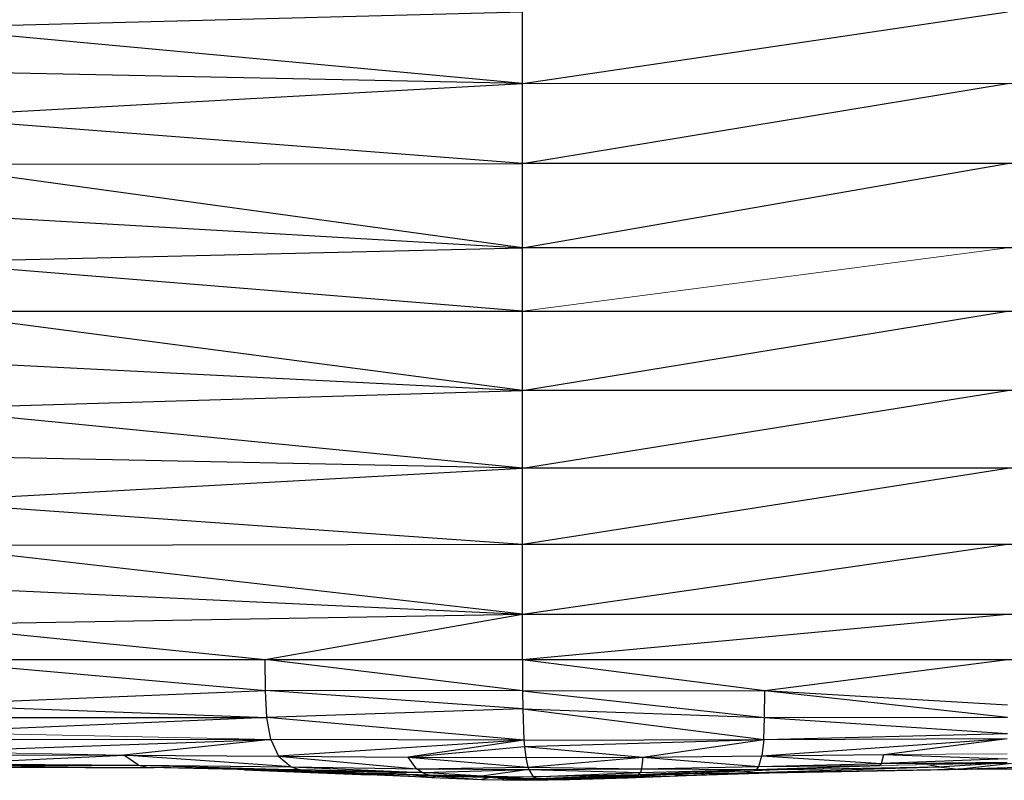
# Model space of a CAD drawing. Header units: millimetres. Extents: x 0 to 1300, y 1 to 464.
# Tile 29 of 52: x 958 to 995, y 1 to 30. Entities that reach past the tile are written whole.
import ezdxf

# ---------------------------------------------------------------- set-up
doc = ezdxf.new("R2010")
doc.units = ezdxf.units.MM

msp = doc.modelspace()

# ---------------------------------------------------------------- linework, layer by layer
at = {"color": 7, "linetype": 'Continuous', "lineweight": 25}
for p, q in [((976.819, 5.727), (976.819, 32.564)), ((953.983, 29.57), (976.819, 30.165)), ((976.819, 27.465), (995.113, 30.165)), ((976.819, 27.465), (953.983, 29.57)), ((976.819, 27.465), (953.983, 27.922)), ((953.983, 26.196), (976.819, 27.465)), ((976.819, 24.447), (995.113, 27.465)), ((976.819, 24.447), (953.983, 26.196)), ((953.983, 24.411), (976.819, 24.447)), ((976.819, 21.26), (953.983, 24.411)), ((1013.407, 24.447), (976.819, 24.447)), ((976.819, 21.26), (995.113, 24.447)), ((953.983, 22.584), (976.819, 21.26)), ((953.983, 20.731), (976.819, 21.26)), ((1013.407, 21.26), (976.819, 21.26)), ((976.819, 18.87), (953.983, 20.731)), ((976.819, 15.875), (953.983, 18.87)), ((953.983, 18.87), (1077.242, 18.87)), ((976.819, 15.875), (995.113, 18.87)), ((953.983, 17.019), (976.819, 15.875)), ((953.983, 15.194), (976.819, 15.875)), ((1013.407, 15.875), (976.819, 15.875)), ((976.819, 12.942), (995.113, 15.875)), ((976.819, 12.942), (953.983, 15.194)), ((976.819, 12.942), (953.983, 13.412)), ((953.983, 11.689), (976.819, 12.942)), ((1013.407, 12.942), (976.819, 12.942)), ((976.819, 10.074), (995.113, 12.942)), ((953.983, 11.689), (976.819, 10.074)), ((953.983, 10.043), (976.819, 10.074)), ((976.819, 7.444), (953.983, 10.043)), ((976.819, 10.074), (1013.407, 10.074)), ((976.819, 7.444), (995.113, 10.074)), ((953.983, 8.489), (976.819, 7.444)), ((953.983, 7.045), (976.819, 7.444)), ((967.104, 5.727), (976.819, 7.444)), ((976.819, 7.444), (1013.407, 7.444)), ((976.819, 5.727), (995.113, 7.444)), ((953.983, 7.045), (967.104, 5.727)), ((953.983, 5.727), (1077.242, 5.727)), ((953.983, 5.727), (967.112, 4.553)), ((976.821, 4.552), (967.104, 5.727)), ((967.112, 4.553), (967.104, 5.727)), ((976.819, 5.727), (976.821, 4.552)), ((976.819, 5.727), (985.964, 4.553)), ((985.964, 4.553), (995.113, 5.727)), ((954.011, 4.022), (967.112, 4.553)), ((976.821, 4.552), (967.112, 4.553)), ((976.827, 3.867), (967.112, 4.553)), ((967.167, 3.541), (967.112, 4.553)), ((976.821, 4.552), (985.964, 4.553)), ((976.821, 4.552), (976.827, 3.867)), ((976.821, 4.552), (985.952, 3.542)), ((985.952, 3.542), (985.964, 4.553)), ((985.964, 4.553), (995.113, 4.012)), ((985.964, 4.553), (995.113, 3.552)), ((954.011, 4.022), (967.167, 3.541)), ((976.827, 3.867), (967.167, 3.541)), ((976.827, 3.867), (985.952, 3.542)), ((976.827, 3.867), (976.869, 2.69)), ((976.827, 3.867), (985.918, 2.715)), ((954.049, 3.544), (967.167, 3.541)), ((967.167, 3.541), (954.137, 2.978)), ((976.869, 2.69), (967.167, 3.541)), ((967.315, 2.71), (967.167, 3.541)), ((985.918, 2.715), (985.952, 3.542)), ((985.952, 3.542), (995.113, 3.552)), ((985.952, 3.542), (995.113, 2.932)), ((954.203, 2.722), (967.315, 2.71)), ((954.402, 2.26), (967.315, 2.71)), ((967.315, 2.71), (961.764, 2.114)), ((976.869, 2.69), (967.315, 2.71)), ((967.315, 2.71), (967.605, 2.081)), ((976.869, 2.69), (967.605, 2.081)), ((976.869, 2.69), (972.497, 2.048)), ((976.869, 2.69), (985.918, 2.715)), ((976.869, 2.69), (976.888, 2.446)), ((976.888, 2.446), (985.918, 2.715)), ((981.353, 2.049), (985.918, 2.715)), ((985.852, 2.092), (995.112, 2.749)), ((985.918, 2.715), (985.852, 2.092)), ((985.918, 2.715), (995.113, 2.932)), ((985.918, 2.715), (995.112, 2.749)), ((990.453, 2.146), (995.112, 2.749)), ((972.497, 2.048), (976.888, 2.446)), ((976.888, 2.446), (981.353, 2.049)), ((976.888, 2.446), (976.938, 2.033)), ((961.764, 2.114), (954.505, 2.11)), ((954.873, 1.796), (961.764, 2.114)), ((961.764, 2.114), (967.605, 2.081)), ((968.088, 1.674), (961.764, 2.114)), ((962.326, 1.742), (961.764, 2.114)), ((967.605, 2.081), (972.497, 2.048)), ((967.605, 2.081), (972.811, 1.605)), ((967.605, 2.081), (968.088, 1.674)), ((972.497, 2.048), (976.938, 2.033)), ((972.497, 2.048), (977.019, 1.667)), ((972.811, 1.605), (972.497, 2.048)), ((976.938, 2.033), (981.353, 2.049)), ((976.938, 2.033), (977.019, 1.667)), ((977.019, 1.667), (981.353, 2.049)), ((981.353, 2.049), (981.308, 1.607)), ((981.353, 2.049), (985.852, 2.092)), ((981.353, 2.049), (985.74, 1.692)), ((985.74, 1.692), (985.852, 2.092)), ((985.852, 2.092), (990.453, 2.146)), ((985.852, 2.092), (990.369, 1.8)), ((990.369, 1.8), (990.453, 2.146)), ((995.111, 1.981), (990.369, 1.8)), ((990.453, 2.146), (995.111, 1.981)), ((954.873, 1.796), (962.326, 1.742)), ((955.008, 1.735), (962.326, 1.742)), ((962.326, 1.742), (955.51, 1.644)), ((962.723, 1.659), (955.51, 1.644)), ((960.326, 1.654), (962.913, 1.654)), ((962.326, 1.742), (968.088, 1.674)), ((962.326, 1.742), (968.425, 1.56)), ((962.326, 1.742), (962.723, 1.659)), ((968.425, 1.56), (962.723, 1.659)), ((968.839, 1.51), (962.723, 1.659)), ((966.323, 1.571), (968.808, 1.469)), ((967.546, 1.541), (968.808, 1.469)), ((968.046, 1.529), (968.938, 1.482)), ((968.088, 1.674), (972.811, 1.605)), ((968.088, 1.674), (973.033, 1.461)), ((968.088, 1.674), (968.425, 1.56)), ((973.033, 1.461), (968.425, 1.56)), ((968.425, 1.56), (968.839, 1.51)), ((968.524, 1.517), (968.938, 1.482)), ((973.033, 1.461), (968.839, 1.51)), ((971.184, 1.432), (968.839, 1.51)), ((968.839, 1.51), (971.339, 1.426)), ((968.938, 1.482), (968.985, 1.505)), ((972.811, 1.605), (977.019, 1.667)), ((972.811, 1.605), (977.05, 1.575)), ((973.033, 1.461), (972.811, 1.605)), ((973.033, 1.461), (977.05, 1.575)), ((977.05, 1.575), (975.284, 1.328)), ((977.019, 1.667), (981.308, 1.607)), ((977.019, 1.667), (977.05, 1.575)), ((977.05, 1.575), (981.308, 1.607)), ((977.05, 1.575), (977.217, 1.303)), ((977.05, 1.575), (981.264, 1.464)), ((985.658, 1.581), (981.198, 1.371)), ((981.308, 1.607), (981.264, 1.464)), ((981.264, 1.464), (985.658, 1.581)), ((981.308, 1.607), (985.74, 1.692)), ((981.308, 1.607), (985.658, 1.581)), ((985.199, 1.516), (985.591, 1.464)), ((990.243, 1.723), (985.554, 1.531)), ((985.658, 1.581), (985.554, 1.531)), ((985.591, 1.464), (992.531, 1.673)), ((985.591, 1.464), (993.242, 1.593)), ((985.658, 1.581), (990.312, 1.726)), ((985.658, 1.581), (990.243, 1.723)), ((985.658, 1.581), (985.74, 1.692)), ((985.74, 1.692), (990.369, 1.8)), ((985.74, 1.692), (990.312, 1.726)), ((986.126, 1.448), (993.242, 1.593)), ((986.126, 1.448), (993.588, 1.593)), ((986.697, 1.578), (992.531, 1.673)), ((990.243, 1.723), (990.312, 1.726)), ((990.312, 1.726), (990.369, 1.8)), ((990.369, 1.8), (995.11, 1.824)), ((990.369, 1.8), (995.108, 1.819)), ((992.531, 1.673), (992.1, 1.76)), ((992.531, 1.673), (994.507, 1.807)), ((992.531, 1.673), (993.242, 1.593)), ((993.242, 1.593), (995.273, 1.816)), ((993.242, 1.593), (998.401, 1.754)), ((1002.362, 1.625), (993.242, 1.593)), ((1003.172, 1.592), (993.242, 1.593)), ((968.808, 1.469), (968.938, 1.482)), ((968.808, 1.469), (971.034, 1.38)), ((968.938, 1.482), (971.327, 1.402)), ((968.938, 1.482), (971.034, 1.38)), ((970.673, 1.448), (971.327, 1.402)), ((971.034, 1.38), (971.327, 1.402)), ((973.396, 1.276), (971.034, 1.38)), ((971.327, 1.402), (971.116, 1.433)), ((973.033, 1.461), (971.184, 1.432)), ((973.309, 1.369), (971.184, 1.432)), ((973.648, 1.328), (971.184, 1.432)), ((971.327, 1.402), (971.375, 1.424)), ((971.327, 1.402), (973.396, 1.276)), ((973.396, 1.276), (972.589, 1.373)), ((975.284, 1.328), (973.033, 1.461)), ((973.033, 1.461), (973.309, 1.369)), ((975.284, 1.328), (973.309, 1.369)), ((973.309, 1.369), (973.648, 1.328)), ((973.586, 1.33), (973.396, 1.276)), ((973.396, 1.276), (975.27, 1.197)), ((973.611, 1.329), (975.27, 1.197)), ((975.284, 1.328), (973.648, 1.328)), ((975.784, 1.259), (973.648, 1.328)), ((975.546, 1.266), (975.27, 1.197)), ((975.27, 1.197), (976.875, 1.181)), ((975.27, 1.197), (976.963, 1.171)), ((975.284, 1.328), (977.217, 1.303)), ((975.284, 1.328), (975.784, 1.259)), ((977.217, 1.303), (975.784, 1.259)), ((977.399, 1.232), (975.784, 1.259)), ((975.883, 1.257), (976.875, 1.181)), ((976.014, 1.255), (976.785, 1.21)), ((976.739, 1.243), (976.785, 1.21)), ((976.785, 1.21), (977.155, 1.236)), ((976.785, 1.21), (978.232, 1.222)), ((976.875, 1.181), (976.785, 1.21)), ((976.875, 1.181), (978.232, 1.222)), ((976.875, 1.181), (978.587, 1.197)), ((976.963, 1.171), (976.875, 1.181)), ((976.963, 1.171), (978.587, 1.197)), ((977.217, 1.303), (981.264, 1.464)), ((981.198, 1.371), (977.217, 1.303)), ((977.217, 1.303), (977.399, 1.232)), ((981.198, 1.371), (977.399, 1.232)), ((979.092, 1.259), (977.399, 1.232)), ((978.064, 1.243), (978.232, 1.222)), ((978.232, 1.222), (980.366, 1.275)), ((978.232, 1.222), (978.678, 1.252)), ((978.232, 1.222), (978.587, 1.197)), ((978.587, 1.197), (980.366, 1.275)), ((978.587, 1.197), (980.786, 1.266)), ((981.198, 1.371), (979.092, 1.259)), ((979.092, 1.259), (980.967, 1.338)), ((980.121, 1.302), (980.366, 1.275)), ((980.366, 1.275), (982.456, 1.398)), ((980.366, 1.275), (982.989, 1.355)), ((980.366, 1.275), (980.786, 1.266)), ((980.786, 1.266), (983.169, 1.36)), ((980.786, 1.266), (982.989, 1.355)), ((980.967, 1.338), (983.329, 1.441)), ((981.198, 1.371), (980.967, 1.338)), ((981.198, 1.371), (981.264, 1.464)), ((982.179, 1.391), (982.456, 1.398)), ((982.431, 1.402), (982.456, 1.398)), ((982.456, 1.398), (985.591, 1.464)), ((982.456, 1.398), (982.762, 1.417)), ((982.456, 1.398), (982.989, 1.355)), ((982.989, 1.355), (985.591, 1.464)), ((982.989, 1.355), (986.126, 1.448)), ((985.591, 1.464), (986.126, 1.448))]:
    msp.add_line(p, q, dxfattribs=at)
at = {"color": 142, "linetype": 'Continuous', "lineweight": 18, "true_color": 0x0080c0}
for p, q in [((1013.407, 27.465), (976.819, 27.465)), ((976.819, 18.87), (995.113, 21.26)), ((954.137, 2.978), (967.315, 2.71)), ((954.402, 2.26), (961.764, 2.114)), ((995.112, 2.174), (990.453, 2.146)), ((985.658, 1.581), (983.329, 1.441)), ((983.329, 1.441), (985.554, 1.531)), ((995.108, 1.819), (990.243, 1.723)), ((990.312, 1.726), (995.108, 1.819)), ((990.369, 1.8), (995.11, 1.855)), ((981.198, 1.371), (983.329, 1.441))]:
    msp.add_line(p, q, dxfattribs=at)

doc.saveas('drawing.dxf')
